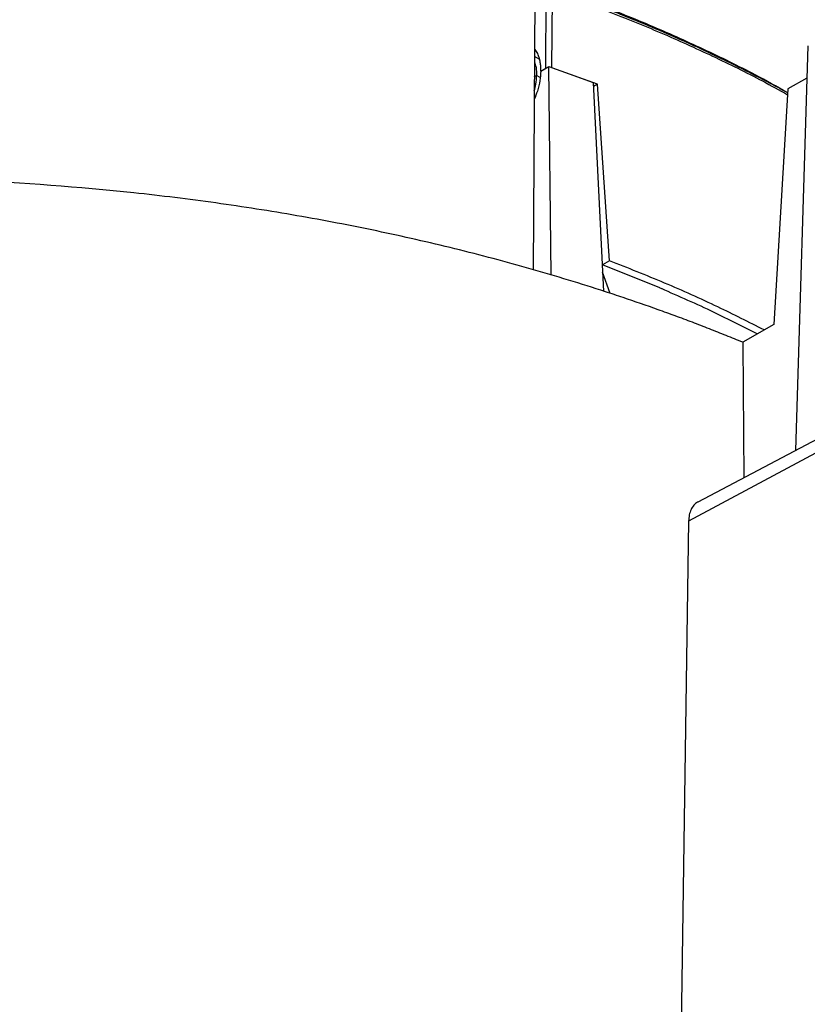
# Model space of a CAD drawing. Header units: millimetres. Extents: x 226 to 954, y 75 to 822.
# Tile 39 of 130: x 873 to 904, y 183 to 222. Entities that reach past the tile are written whole.
import ezdxf

# ---------------------------------------------------------------- set-up
doc = ezdxf.new("R2010")
doc.units = ezdxf.units.MM

msp = doc.modelspace()

# ---------------------------------------------------------------- linework, layer by layer
at = {"color": 179, "linetype": 'Continuous', "lineweight": 25}
for p, q in [((893.28, 223.446), (893.219, 212.16)), ((893.706, 220.058), (893.727, 223.07)), ((893.95, 220.076), (893.971, 223.088)), ((903.969, 220.934), (903.49, 205.087)), ((893.471, 220.405), (893.264, 220.524)), ((893.515, 219.948), (893.823, 220.126)), ((893.515, 219.948), (893.706, 220.058)), ((893.926, 211.954), (893.823, 220.126)), ((893.823, 220.126), (895.567, 219.5)), ((895.732, 219.431), (893.95, 220.076)), ((895.567, 219.5), (895.974, 211.317)), ((903.93, 219.674), (903.189, 219.246)), ((895.732, 219.431), (895.575, 219.341)), ((896.199, 212.518), (895.732, 219.431)), ((903.189, 219.246), (902.641, 210.024)), ((896.199, 212.518), (895.925, 212.36)), ((898.172, 211.451), (895.925, 212.36)), ((896.236, 211.232), (895.937, 212.065)), ((898.172, 211.451), (898.18, 211.456)), ((898.18, 211.456), (898.235, 211.424)), ((913.62, 210.448), (899.667, 203.064)), ((913.334, 209.857), (899.303, 202.313)), ((902.641, 210.024), (901.426, 209.322)), ((901.426, 209.322), (901.425, 209.266)), ((901.425, 209.266), (901.465, 204.015)), ((899.303, 202.313), (898.971, 180.118))]:
    msp.add_line(p, q, dxfattribs=at)
at = {"color": 8, "linetype": 'Continuous', "lineweight": 25}
for p in [(893.26, 219.727), (893.491, 219.695)]:
    msp.add_line(p, (893.352, 219.775), dxfattribs=at)
at = {"color": 179, "linetype": 'Continuous', "lineweight": 25}
for points, knots in [([(903.181, 219.1), (902.761, 219.335), (901.699, 219.927), (899.889, 220.812), (897.77, 221.759), (895.571, 222.644), (894.043, 223.178), (893.28, 223.446)], [0, 0, 0, 0, 0.1405526, 0.3554144, 0.5702763, 0.7851382, 1, 1, 1, 1]), ([(903.18, 219.092), (903.047, 219.166), (902.743, 219.334), (902.243, 219.599), (901.653, 219.905), (901.015, 220.226), (900.354, 220.547), (899.701, 220.854), (898.884, 221.225), (897.892, 221.657), (897.007, 222.02), (896.406, 222.258), (896.065, 222.391), (895.66, 222.546), (895.167, 222.731), (894.583, 222.944), (894.16, 223.093), (893.934, 223.172)], [0, 0, 0, 0, 0.047373, 0.108193, 0.174698, 0.251458, 0.325651, 0.396934, 0.468026, 0.593143, 0.716348, 0.747566, 0.780602, 0.822133, 0.872568, 0.931872, 1, 1, 1, 1]), ([(893.515, 219.948), (893.515, 220.008), (893.516, 220.122), (893.499, 220.272), (893.475, 220.397), (893.446, 220.498), (893.399, 220.621), (893.344, 220.731), (893.284, 220.796), (893.265, 220.816)], [0, 0, 0, 0, 0.167199, 0.316957, 0.449264, 0.564116, 0.661511, 0.896311, 1, 1, 1, 1]), ([(893.263, 220.305), (893.288, 220.233), (893.343, 220.076), (893.349, 219.88), (893.352, 219.775)], [0, 0, 0, 0, 0.460944, 1, 1, 1, 1]), ([(893.515, 219.948), (893.507, 219.823), (893.49, 219.572), (893.399, 219.19), (893.299, 218.944), (893.255, 218.834)], [0, 0, 0, 0, 0.356056, 0.712105, 1, 1, 1, 1]), ([(893.257, 219.168), (893.281, 219.259), (893.337, 219.47), (893.347, 219.664), (893.352, 219.775)], [0, 0, 0, 0, 0.433408, 1, 1, 1, 1]), ([(901.425, 209.321), (901.208, 209.41), (900.774, 209.588), (900.115, 209.849), (899.452, 210.105), (898.782, 210.355), (897.882, 210.682), (896.969, 210.998), (895.326, 211.543), (893.151, 212.207), (890.161, 213.002), (887.1, 213.699), (883.976, 214.298), (880.8, 214.797), (876.509, 215.325), (871.06, 215.727), (864.471, 215.79), (857.909, 215.432), (851.457, 214.658), (845.191, 213.477), (839.19, 211.905), (833.527, 209.96), (829.145, 208.047), (825.877, 206.357), (823.55, 205.013), (821.356, 203.597), (819.3, 202.113), (817.39, 200.565), (815.983, 199.28), (814.993, 198.294), (814.359, 197.629), (813.75, 196.955), (813.166, 196.274), (812.799, 195.814), (812.615, 195.584)], [0, 0, 0, 0, 0.0076, 0.015197, 0.022791, 0.030383, 0.037976, 0.053168, 0.06077, 0.092083, 0.123397, 0.154711, 0.186025, 0.217339, 0.248653, 0.311256, 0.37386, 0.436464, 0.499068, 0.561671, 0.624275, 0.686879, 0.749482, 0.780796, 0.81211, 0.843424, 0.874738, 0.906052, 0.937366, 0.949899, 0.962422, 0.974943, 0.987467, 1, 1, 1, 1]), ([(902.262, 209.805), (901.662, 210.109), (900.401, 210.748), (898.378, 211.655), (896.925, 212.23), (896.199, 212.518)], [0, 0, 0, 0, 0.3115171, 0.6557586, 1, 1, 1, 1]), ([(901.991, 209.649), (901.432, 209.934), (900.22, 210.554), (898.93, 211.119), (898.235, 211.424)], [0, 0, 0, 0, 0.460942, 1, 1, 1, 1]), ([(899.668, 203.061), (899.662, 203.059), (899.597, 203.035), (899.501, 202.94), (899.39, 202.776), (899.32, 202.564), (899.309, 202.397), (899.303, 202.313)], [0, 0, 0, 0, 0.026914, 0.270189, 0.513458, 0.756728, 1, 1, 1, 1])]:
    msp.add_open_spline(points, degree=3, knots=knots, dxfattribs=at)
at = {"color": 8, "linetype": 'Continuous', "lineweight": 25}
msp.add_open_spline([(893.971, 223.088), (894.693, 222.829), (896.141, 222.309), (898.232, 221.454), (900.255, 220.539), (901.908, 219.727), (902.851, 219.201), (903.176, 219.02)], degree=3, knots=[0, 0, 0, 0, 0.219512, 0.440069, 0.661416, 0.883292, 1, 1, 1, 1], dxfattribs=at)

doc.saveas('drawing.dxf')
